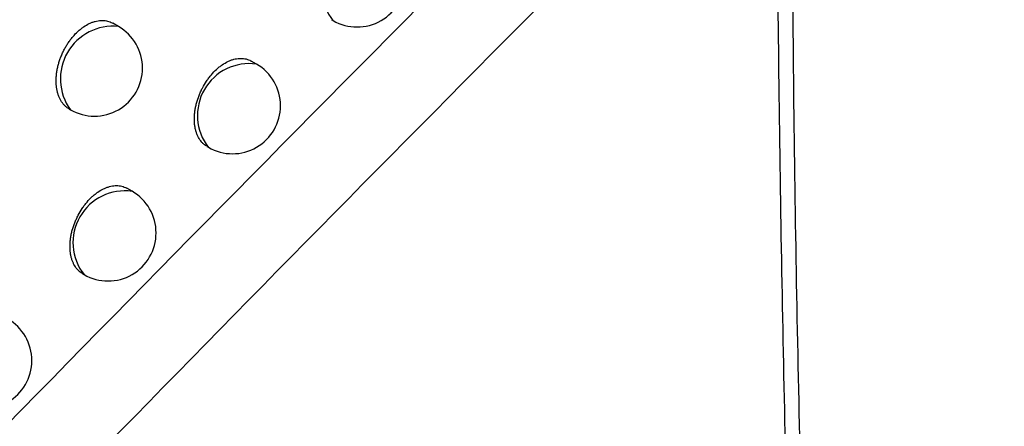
# Model space of a CAD drawing. Header units: millimetres. Extents: x -0.53 to 0.61, y -0.22 to 0.52.
# Tile 41 of 77: x 0.43266 to 0.44291, y -0.09452 to -0.09029. Entities that reach past the tile are written whole.
import ezdxf

# ---------------------------------------------------------------- set-up
doc = ezdxf.new("R2010")
doc.units = ezdxf.units.MM
doc.layers.add('FORMAT', color=7, linetype='Continuous')

msp = doc.modelspace()

# ---------------------------------------------------------------- linework, layer by layer
at = {"layer": 'FORMAT', "color": 7, "linetype": 'Continuous', "lineweight": 25}
for p, q in [((0.433688, -0.090363), (0.433629, -0.090329)), ((0.435905, -0.090293), (0.435921, -0.090301)), ((0.435125, -0.090754), (0.435069, -0.090722)), ((0.433175, -0.091221), (0.433188, -0.091229)), ((0.434608, -0.091611), (0.434625, -0.09162)), ((0.43383, -0.092078), (0.433775, -0.092046)), ((0.433313, -0.092934), (0.43333, -0.092944))]:
    msp.add_line(p, q, dxfattribs=at)
for centre, radius, start, end in [((0.436345, -0.089969), 0.0005389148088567, 81.909727, 218.09565), ((0.436171, -0.089868), 0.0005, 240.002688, 0), ((0.433632, -0.090908), 0.0005480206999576, 84.167137, 215.83824), ((0.433438, -0.090796), 0.0005, 0, 60.002688), ((0.435049, -0.091288), 0.0005389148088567, 81.909727, 218.09565), ((0.434875, -0.091187), 0.0005, 0, 60.002688), ((0.433438, -0.090796), 0.0005, 240.002688, 0), ((0.434875, -0.091187), 0.0005, 240.002688, 0), ((0.433754, -0.092612), 0.0005389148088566, 81.909727, 218.09565), ((0.43358, -0.092511), 0.0005, 0, 60.002688), ((0.43358, -0.092511), 0.0005, 240.002688, 0), ((0.432287, -0.093839), 0.0005, 0, 60.002688), ((0.432287, -0.093839), 0.0005, 240.002688, 0)]:
    msp.add_arc(centre, radius, start, end, dxfattribs=at)
for points, knots in [([(0.4219060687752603, -0.0934704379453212), (0.4221702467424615, -0.0931891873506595), (0.4234911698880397, -0.0917828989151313), (0.4269459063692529, -0.0881680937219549), (0.4323295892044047, -0.08274302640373), (0.4387568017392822, -0.0766206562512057), (0.4451356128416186, -0.0708517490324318), (0.4493724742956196, -0.0672925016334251), (0.4514919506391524, -0.0655119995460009)], [0, 0, 0, 0, 0.0278176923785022, 0.1390919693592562, 0.3616632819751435, 0.5844787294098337, 0.7921368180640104, 0.9999999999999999, 0.9999999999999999, 0.9999999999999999, 0.9999999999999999]), ([(0.4411249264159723, -0.0858161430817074), (0.437722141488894, -0.0892361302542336), (0.4320546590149, -0.0949322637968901), (0.4258348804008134, -0.1014409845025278), (0.4229970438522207, -0.1044579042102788), (0.4223906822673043, -0.1051025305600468)], [0, 0, 0, 0, 0.5415970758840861, 0.9020528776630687, 1, 1, 1, 1]), ([(0.4406933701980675, -0.0873965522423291), (0.4406972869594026, -0.0887488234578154), (0.4407052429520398, -0.0914956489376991), (0.4407621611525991, -0.0940585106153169), (0.4407910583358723, -0.0953596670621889)], [0, 0, 0, 0, 0.4923032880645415, 1, 1, 1, 1]), ([(0.4188630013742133, -0.1102068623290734), (0.4188731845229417, -0.1101958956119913), (0.4189405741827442, -0.1101233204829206), (0.4192355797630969, -0.1098037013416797), (0.4201487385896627, -0.1088177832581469), (0.4225636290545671, -0.1062210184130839), (0.426323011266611, -0.1022289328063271), (0.4310402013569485, -0.0973077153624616), (0.4357795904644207, -0.0924431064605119), (0.4389566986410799, -0.0892531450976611), (0.4405454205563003, -0.0876579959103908)], [0, 0, 0, 0, 0.0014203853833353, 0.009399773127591, 0.0413172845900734, 0.1290921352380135, 0.346704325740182, 0.5643623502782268, 0.7821581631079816, 1, 1, 1, 1]), ([(0.4406468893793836, -0.0954454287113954), (0.4406465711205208, -0.0954327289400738), (0.4406306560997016, -0.0947976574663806), (0.4406021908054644, -0.0935210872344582), (0.4405696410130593, -0.0915948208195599), (0.4405467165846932, -0.0896439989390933), (0.4405458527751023, -0.0883203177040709), (0.4405454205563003, -0.0876579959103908)], [0, 0, 0, 0, 0.0051427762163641, 0.2571723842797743, 0.509561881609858, 0.7546026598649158, 1, 1, 1, 1]), ([(0.4331753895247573, -0.0912198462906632), (0.433170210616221, -0.0912173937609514), (0.4331567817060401, -0.0912110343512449), (0.4331380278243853, -0.091194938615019), (0.4331179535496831, -0.0911749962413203), (0.4331001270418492, -0.0911519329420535), (0.4330843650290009, -0.0911263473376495), (0.433070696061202, -0.0910979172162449), (0.4330594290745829, -0.0910671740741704), (0.4330506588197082, -0.0910345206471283), (0.4330443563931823, -0.0910000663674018), (0.4330405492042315, -0.0909635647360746), (0.4330393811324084, -0.0909257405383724), (0.4330408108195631, -0.0908870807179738), (0.4330447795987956, -0.090847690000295), (0.4330513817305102, -0.0908072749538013), (0.4330605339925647, -0.0907667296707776), (0.4330720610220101, -0.0907265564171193), (0.4330858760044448, -0.0906868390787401), (0.4331021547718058, -0.0906472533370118), (0.4331205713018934, -0.0906087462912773), (0.4331408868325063, -0.0905716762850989), (0.4331629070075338, -0.0905362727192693), (0.4331869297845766, -0.0905021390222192), (0.433220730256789, -0.0904596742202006), (0.4332572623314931, -0.0904215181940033), (0.4332955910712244, -0.0903885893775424), (0.4333348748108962, -0.090359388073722), (0.4333752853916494, -0.0903359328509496), (0.4334158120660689, -0.0903187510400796), (0.4334562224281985, -0.0903058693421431), (0.4334960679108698, -0.0902995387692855), (0.4335343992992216, -0.0902998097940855), (0.4335714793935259, -0.0903047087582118), (0.4336034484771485, -0.0903144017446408), (0.4336239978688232, -0.0903263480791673), (0.4336289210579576, -0.0903292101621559)], [0, 0, 0, 0, 0.0168715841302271, 0.0437480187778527, 0.0710113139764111, 0.0974775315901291, 0.1241262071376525, 0.1513492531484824, 0.1787703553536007, 0.2053540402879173, 0.2321217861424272, 0.2594700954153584, 0.2870190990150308, 0.3136334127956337, 0.340433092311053, 0.36781867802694, 0.3954073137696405, 0.4219446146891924, 0.4486676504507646, 0.4759784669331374, 0.5034932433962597, 0.5298752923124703, 0.5566378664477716, 0.5835940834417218, 0.610948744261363, 0.6637183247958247, 0.6905060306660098, 0.7176872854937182, 0.7702695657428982, 0.7969590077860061, 0.8240367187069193, 0.8766621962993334, 0.9033706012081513, 0.9304641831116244, 0.9833407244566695, 1, 1, 1, 1]), ([(0.4346091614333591, -0.091609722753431), (0.4346039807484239, -0.0916072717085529), (0.4345906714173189, -0.0916009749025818), (0.4345722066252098, -0.0915850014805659), (0.4345460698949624, -0.0915586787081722), (0.4345241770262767, -0.0915261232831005), (0.4345067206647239, -0.0914888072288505), (0.4344959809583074, -0.0914583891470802), (0.4344876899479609, -0.09142593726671), (0.4344818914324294, -0.0913917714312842), (0.4344785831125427, -0.0913555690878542), (0.4344778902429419, -0.0913181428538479), (0.4344797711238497, -0.0912797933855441), (0.4344841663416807, -0.0912407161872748), (0.4344911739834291, -0.0912006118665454), (0.4345038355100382, -0.0911471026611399), (0.434521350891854, -0.091093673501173), (0.4345432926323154, -0.0910415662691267), (0.434568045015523, -0.0909907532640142), (0.4345967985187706, -0.0909422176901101), (0.4346288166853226, -0.090897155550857), (0.4346627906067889, -0.0908547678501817), (0.4346994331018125, -0.0908166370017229), (0.4347378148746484, -0.0907836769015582), (0.4347771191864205, -0.0907544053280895), (0.4348174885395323, -0.090730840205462), (0.4348579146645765, -0.0907135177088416), (0.4348981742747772, -0.0907004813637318), (0.4349377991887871, -0.0906939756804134), (0.4349758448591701, -0.0906940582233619), (0.4350125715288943, -0.09069876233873), (0.4350440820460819, -0.0907082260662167), (0.4350642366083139, -0.0907199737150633), (0.4350690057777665, -0.0907227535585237)], [0, 0, 0, 0, 0.0171417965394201, 0.044037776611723, 0.0713222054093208, 0.1245393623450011, 0.1515488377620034, 0.1789491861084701, 0.205481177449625, 0.2323909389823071, 0.2594925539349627, 0.2869885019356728, 0.3135451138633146, 0.3402865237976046, 0.3676117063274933, 0.395139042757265, 0.4484751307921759, 0.4755507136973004, 0.5030249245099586, 0.5561291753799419, 0.5830874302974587, 0.610442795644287, 0.6633001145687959, 0.690131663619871, 0.7173566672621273, 0.7700719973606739, 0.7968290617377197, 0.8239755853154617, 0.8767233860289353, 0.903494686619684, 0.9306531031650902, 0.983590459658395, 0.9999999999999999, 0.9999999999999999, 0.9999999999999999, 0.9999999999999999]), ([(0.4333140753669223, -0.0929329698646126), (0.433308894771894, -0.092930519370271), (0.4332956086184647, -0.092924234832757), (0.4332772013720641, -0.092908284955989), (0.4332511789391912, -0.0928820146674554), (0.4332294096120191, -0.092849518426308), (0.4332120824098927, -0.0928122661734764), (0.4332014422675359, -0.0927818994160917), (0.4331932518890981, -0.0927495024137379), (0.4331875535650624, -0.0927153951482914), (0.433184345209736, -0.0926792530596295), (0.4331837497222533, -0.0926418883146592), (0.4331857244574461, -0.0926036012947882), (0.4331902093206, -0.0925645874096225), (0.4331973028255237, -0.0925245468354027), (0.4332100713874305, -0.0924711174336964), (0.4332276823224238, -0.092417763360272), (0.4332497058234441, -0.0923657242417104), (0.4332745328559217, -0.0923149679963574), (0.4333033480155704, -0.0922664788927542), (0.4333354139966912, -0.0922214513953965), (0.4333694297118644, -0.0921790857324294), (0.4334061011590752, -0.0921409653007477), (0.4334444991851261, -0.0921080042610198), (0.43348381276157, -0.0920787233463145), (0.4335241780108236, -0.0920551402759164), (0.4335645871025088, -0.0920377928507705), (0.4336048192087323, -0.0920247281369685), (0.4336444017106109, -0.0920181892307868), (0.4336823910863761, -0.0920182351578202), (0.4337190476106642, -0.0920229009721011), (0.4337504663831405, -0.0920323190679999), (0.4337705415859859, -0.0920440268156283), (0.4337752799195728, -0.0920467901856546)], [0, 0, 0, 0, 0.0171925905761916, 0.044092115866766, 0.0713803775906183, 0.1245896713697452, 0.15159532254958, 0.1789919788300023, 0.2055142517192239, 0.2324142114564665, 0.2595059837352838, 0.2869919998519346, 0.3135371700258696, 0.3402670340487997, 0.367580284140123, 0.3950955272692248, 0.4484152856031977, 0.4754823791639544, 0.5029477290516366, 0.5560502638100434, 0.5830074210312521, 0.6103614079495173, 0.6632328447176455, 0.690071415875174, 0.7173033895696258, 0.7700423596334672, 0.7968114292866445, 0.8239701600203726, 0.8767403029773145, 0.9035230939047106, 0.9306933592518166, 0.9836416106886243, 0.9999999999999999, 0.9999999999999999, 0.9999999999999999, 0.9999999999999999])]:
    msp.add_open_spline(points, degree=3, knots=knots, dxfattribs=at)

doc.saveas('drawing.dxf')
